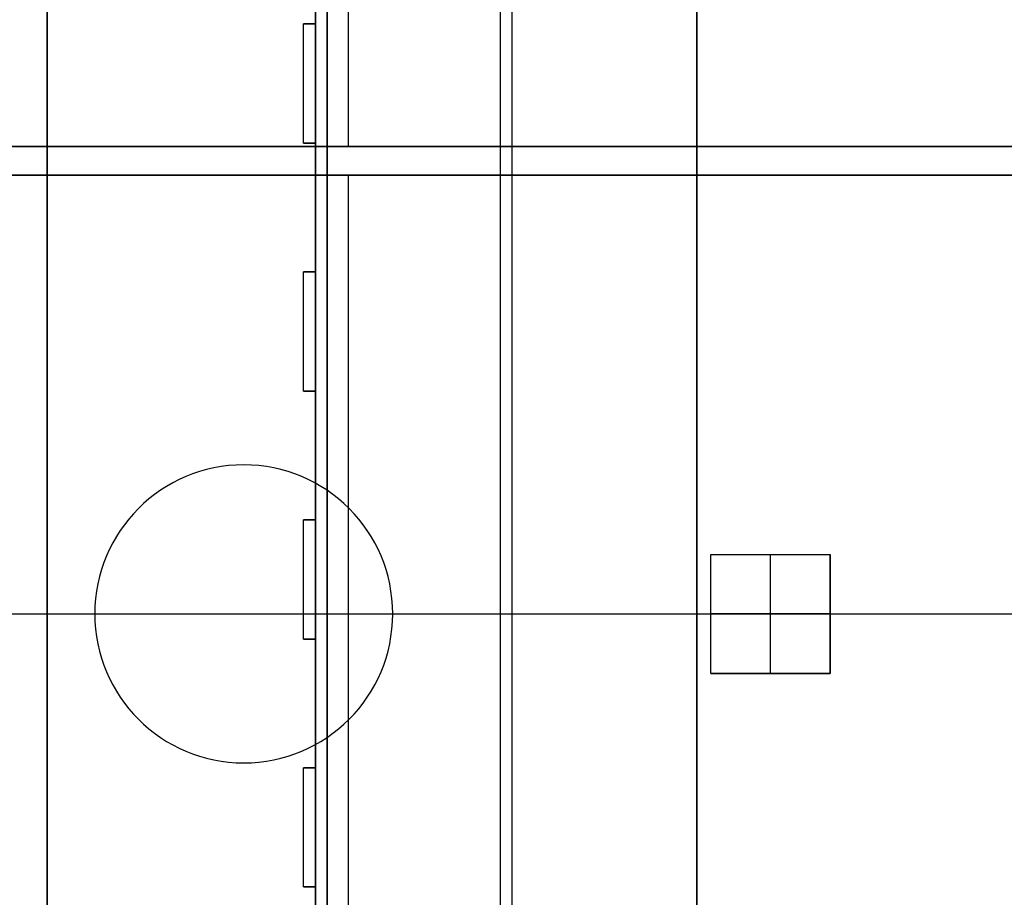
# Model space of a CAD drawing. Extents: x -64 to 57, y 4 to 161.
# Tile 167 of 256: x -55.28 to -51.15, y 142.21 to 145.89. Entities that reach past the tile are written whole.
import ezdxf

# ---------------------------------------------------------------- set-up
doc = ezdxf.new("R2010")
doc.units = 0
doc.layers.add('DEFAULT', color=7, linetype='CONTINUOUS')

msp = doc.modelspace()

# ---------------------------------------------------------------- linework, layer by layer
at = {"layer": 'DEFAULT', "color": 92}
for p, q in [((-52.4363, 81.754, 55.0359), (-52.4363, 156.6942, 55.0359)), ((-53.9863, 99.1256, 53.7093), (-53.9863, 152.6542, 53.7093)), ((-53.9863, 99.1256, 59.6864), (-53.9863, 152.6542, 59.6864)), ((-53.9863, 152.5542, 65.5634), (-53.9863, 104.5143, 65.5634)), ((-53.2113, 104.5143, 65.5634), (-53.2113, 152.5542, 65.5634)), ((-52.4363, 142.1646, 65.5634), (-52.4363, 152.5542, 65.5634)), ((-53.2613, 147.1942, 51.8088), (-53.2613, 104.5143, 51.8089)), ((-52.4363, 147.1942, 51.8088), (-52.4363, 142.1645, 51.8088)), ((-54.0363, 145.8703, 51.8088), (-54.0363, 146.41, 51.8088)), ((-54.0363, 145.8703, 53.7093), (-54.0363, 146.41, 53.7093)), ((-54.0363, 145.8703, 52.7591), (-54.0363, 146.41, 52.7591)), ((-54.0863, 145.3703, 51.8088), (-54.0863, 145.8703, 51.8088)), ((-54.0863, 145.8703, 51.8088), (-54.0363, 145.8703, 51.8088)), ((-54.0363, 145.8703, 53.7093), (-54.0863, 145.8703, 53.7093)), ((-54.0863, 145.8703, 53.7093), (-54.0863, 145.8703, 51.8088)), ((-54.0863, 145.3703, 53.7093), (-54.0863, 145.8703, 53.7093)), ((-54.0863, 145.8703, 52.7591), (-54.0363, 145.8703, 52.7591)), ((-54.0863, 145.3703, 52.7591), (-54.0863, 145.8703, 52.7591)), ((-54.0613, 145.8703, 51.8088), (-54.0613, 145.8703, 53.7093)), ((-54.0363, 145.8703, 51.8088), (-54.0363, 145.8703, 53.7093)), ((-54.0363, 145.3703, 53.7093), (-54.0363, 145.8703, 53.7093)), ((-54.0863, 145.6203, 51.8088), (-54.0863, 145.6203, 53.7093)), ((-54.0363, 145.3703, 51.8088), (-54.0863, 145.3703, 51.8088)), ((-54.0863, 145.3703, 53.7093), (-54.0363, 145.3703, 53.7093)), ((-54.0863, 145.3703, 51.8088), (-54.0863, 145.3703, 53.7093)), ((-54.0363, 145.3703, 52.7591), (-54.0863, 145.3703, 52.7591)), ((-54.0613, 145.3703, 51.8088), (-54.0613, 145.3703, 53.7093)), ((-54.0363, 144.8306, 51.8088), (-54.0363, 145.3703, 51.8088)), ((-54.0363, 144.8306, 53.7093), (-54.0363, 145.3703, 53.7093)), ((-54.0363, 145.3703, 53.7093), (-54.0363, 145.3703, 51.8088)), ((-54.0363, 144.8306, 52.7591), (-54.0363, 145.3703, 52.7591)), ((-54.0363, 145.1004, 51.8088), (-54.0363, 145.1004, 53.7093)), ((-54.0863, 144.3306, 51.8088), (-54.0863, 144.8306, 51.8088)), ((-54.0863, 144.8306, 51.8088), (-54.0363, 144.8306, 51.8088)), ((-54.0363, 144.8306, 53.7093), (-54.0863, 144.8306, 53.7093)), ((-54.0863, 144.8306, 53.7093), (-54.0863, 144.8306, 51.8088)), ((-54.0863, 144.3306, 53.7093), (-54.0863, 144.8306, 53.7093)), ((-54.0863, 144.8306, 52.7591), (-54.0363, 144.8306, 52.7591)), ((-54.0863, 144.3306, 52.7591), (-54.0863, 144.8306, 52.7591)), ((-54.0613, 144.8306, 51.8088), (-54.0613, 144.8306, 53.7093)), ((-54.0363, 144.8306, 51.8088), (-54.0363, 144.8306, 53.7093)), ((-54.0363, 144.3306, 53.7093), (-54.0363, 144.8306, 53.7093)), ((-54.0863, 144.5806, 51.8088), (-54.0863, 144.5806, 53.7093)), ((-54.0363, 144.3306, 51.8088), (-54.0863, 144.3306, 51.8088)), ((-54.0863, 144.3306, 53.7093), (-54.0363, 144.3306, 53.7093)), ((-54.0863, 144.3306, 51.8088), (-54.0863, 144.3306, 53.7093)), ((-54.0363, 144.3306, 52.7591), (-54.0863, 144.3306, 52.7591)), ((-54.0613, 144.3306, 51.8088), (-54.0613, 144.3306, 53.7093)), ((-54.0363, 143.7909, 51.8088), (-54.0363, 144.3306, 51.8088)), ((-54.0363, 143.7909, 53.7093), (-54.0363, 144.3306, 53.7093)), ((-54.0363, 144.3306, 53.7093), (-54.0363, 144.3306, 51.8088)), ((-54.0363, 143.7909, 52.7591), (-54.0363, 144.3306, 52.7591)), ((-54.0363, 144.0607, 51.8088), (-54.0363, 144.0607, 53.7093)), ((-54.0863, 143.2909, 51.8088), (-54.0863, 143.7909, 51.8088)), ((-54.0863, 143.7909, 51.8088), (-54.0363, 143.7909, 51.8088)), ((-54.0363, 143.7909, 53.7093), (-54.0863, 143.7909, 53.7093)), ((-54.0863, 143.7909, 53.7093), (-54.0863, 143.7909, 51.8088)), ((-54.0863, 143.2909, 53.7093), (-54.0863, 143.7909, 53.7093)), ((-54.0863, 143.7909, 52.7591), (-54.0363, 143.7909, 52.7591)), ((-54.0863, 143.2909, 52.7591), (-54.0863, 143.7909, 52.7591)), ((-54.0613, 143.7909, 51.8088), (-54.0613, 143.7909, 53.7093)), ((-54.0363, 143.7909, 51.8088), (-54.0363, 143.7909, 53.7093)), ((-54.0363, 143.2909, 53.7093), (-54.0363, 143.7909, 53.7093)), ((-54.0863, 143.5409, 51.8088), (-54.0863, 143.5409, 53.7093)), ((-54.0363, 143.2909, 51.8088), (-54.0863, 143.2909, 51.8088)), ((-54.0863, 143.2909, 53.7093), (-54.0363, 143.2909, 53.7093)), ((-54.0863, 143.2909, 51.8088), (-54.0863, 143.2909, 53.7093)), ((-54.0363, 143.2909, 52.7591), (-54.0863, 143.2909, 52.7591)), ((-54.0613, 143.2909, 51.8088), (-54.0613, 143.2909, 53.7093)), ((-54.0363, 142.7512, 51.8088), (-54.0363, 143.2909, 51.8088)), ((-54.0363, 142.7512, 53.7093), (-54.0363, 143.2909, 53.7093)), ((-54.0363, 143.2909, 53.7093), (-54.0363, 143.2909, 51.8088)), ((-54.0363, 142.7512, 52.7591), (-54.0363, 143.2909, 52.7591)), ((-54.0363, 143.021, 51.8088), (-54.0363, 143.021, 53.7093)), ((-54.0863, 142.2512, 51.8088), (-54.0863, 142.7512, 51.8088)), ((-54.0863, 142.7512, 51.8088), (-54.0363, 142.7512, 51.8088)), ((-54.0363, 142.7512, 53.7093), (-54.0863, 142.7512, 53.7093)), ((-54.0863, 142.7512, 53.7093), (-54.0863, 142.7512, 51.8088)), ((-54.0863, 142.2512, 53.7093), (-54.0863, 142.7512, 53.7093)), ((-54.0863, 142.7512, 52.7591), (-54.0363, 142.7512, 52.7591)), ((-54.0863, 142.2512, 52.7591), (-54.0863, 142.7512, 52.7591)), ((-54.0613, 142.7512, 51.8088), (-54.0613, 142.7512, 53.7093)), ((-54.0363, 142.7512, 51.8088), (-54.0363, 142.7512, 53.7093)), ((-54.0363, 142.2512, 53.7093), (-54.0363, 142.7512, 53.7093)), ((-54.0863, 142.5012, 51.8088), (-54.0863, 142.5012, 53.7093)), ((-54.0363, 142.2512, 51.8088), (-54.0863, 142.2512, 51.8088)), ((-54.0863, 142.2512, 53.7093), (-54.0363, 142.2512, 53.7093)), ((-54.0863, 142.2512, 51.8088), (-54.0863, 142.2512, 53.7093)), ((-54.0363, 142.2512, 52.7591), (-54.0863, 142.2512, 52.7591)), ((-54.0613, 142.2512, 51.8088), (-54.0613, 142.2512, 53.7093)), ((-54.0363, 141.7115, 51.8088), (-54.0363, 142.2512, 51.8088)), ((-54.0363, 141.7115, 53.7093), (-54.0363, 142.2512, 53.7093)), ((-54.0363, 142.2512, 53.7093), (-54.0363, 142.2512, 51.8088)), ((-54.0363, 141.7115, 52.7591), (-54.0363, 142.2512, 52.7591))]:
    msp.add_line(p, q, dxfattribs=at)
at = {"layer": 'DEFAULT', "color": 51}
for p, q in [((-54.0363, 99.2256, 53.8093), (-54.0363, 152.5542, 53.8093)), ((-54.0363, 152.5542, 65.5634), (-54.0363, 99.2256, 65.5634)), ((-54.0363, 99.2256, 59.6864), (-54.0363, 152.5542, 59.6864))]:
    msp.add_line(p, q, dxfattribs=at)
at = {"layer": 'DEFAULT', "color": 8}
for p, q in [((-54.0351, 102.3643, 53.8087), (-54.0361, 149.4156, 53.8087)), ((-54.0361, 149.4156, 51.8087), (-54.0351, 102.3643, 51.8087)), ((-54.0351, 102.3643, 52.8087), (-54.0361, 149.4156, 52.8087))]:
    msp.add_line(p, q, dxfattribs=at)
at = {"layer": 'DEFAULT', "color": 7}
for p, q in [((-55.1613, 102.6643, 51.1084), (-55.1613, 149.1156, 51.1084)), ((-55.1613, 102.6643, 66.2634), (-55.1613, 149.1156, 66.2634)), ((-55.1613, 102.6643, 65.7634), (-55.1613, 149.1156, 65.7634)), ((-55.1613, 149.1156, 51.6084), (-55.1613, 102.6643, 51.6084))]:
    msp.add_line(p, q, dxfattribs=at)
at = {"layer": 'DEFAULT', "color": 250}
for p, q in [((-53.8969, 145.3564, 37.5166), (-53.8969, 149.0363, 37.5166)), ((-53.8969, 145.3564, 44.6266), (-53.8969, 149.0363, 44.6266)), ((-59.7469, 145.3564, 37.5166), (-48.0469, 145.3564, 37.5166)), ((-48.0469, 145.3564, 44.6266), (-59.7469, 145.3564, 44.6266)), ((-59.7469, 145.3564, 41.0716), (-48.0469, 145.3564, 41.0716)), ((-53.8969, 145.3564, 44.6266), (-53.8969, 145.3564, 37.5166)), ((-48.0469, 145.2363, 37.5166), (-59.7469, 145.2363, 37.5166)), ((-48.0469, 145.2363, 44.6266), (-59.7469, 145.2363, 44.6266)), ((-59.7469, 145.2363, 41.0716), (-48.0469, 145.2363, 41.0716)), ((-53.8969, 141.5563, 37.5166), (-53.8969, 145.2363, 37.5166)), ((-53.8969, 141.5563, 44.6266), (-53.8969, 145.2363, 44.6266)), ((-53.8969, 145.2363, 37.5166), (-53.8969, 145.2363, 44.6266)), ((-59.7469, 143.3963, 37.5166), (-48.0469, 143.3963, 37.5166)), ((-59.7469, 143.3963, 44.6266), (-48.0469, 143.3963, 44.6266))]:
    msp.add_line(p, q, dxfattribs=at)
at = {"layer": 'DEFAULT', "color": 156}
for p, q in [((-54.3369, 144.0214, 37.5166), (-54.3369, 144.0214, 35.8806)), ((-54.9619, 143.3964, 37.5166), (-54.9619, 143.3964, 35.8806)), ((-53.7119, 143.3964, 35.8806), (-53.7119, 143.3964, 37.5166)), ((-54.3369, 142.7714, 37.5166), (-54.3369, 142.7714, 35.8806))]:
    msp.add_line(p, q, dxfattribs=at)
at = {"layer": 'DEFAULT', "color": 254}
for p, q in [((-52.3766, 143.1466, 34.7266), (-52.3766, 143.646, 34.7266)), ((-52.3766, 143.646, 34.7266), (-51.8771, 143.646, 34.7266)), ((-52.3766, 143.646, 40.3066), (-51.8771, 143.646, 40.3066)), ((-52.3766, 143.1466, 40.3066), (-52.3766, 143.646, 40.3066)), ((-52.3766, 143.646, 34.7266), (-52.3766, 143.646, 40.3066)), ((-52.3766, 143.1466, 37.5166), (-52.3766, 143.646, 37.5166)), ((-52.3766, 143.646, 37.5166), (-51.8771, 143.646, 37.5166)), ((-52.1269, 143.646, 40.3066), (-52.1269, 143.646, 34.7266)), ((-52.1268, 143.1466, 34.7266), (-52.1268, 143.646, 34.7266)), ((-52.1268, 143.1466, 40.3066), (-52.1268, 143.646, 40.3066)), ((-51.8771, 143.646, 40.3066), (-51.8771, 143.646, 34.7266)), ((-51.8771, 143.1466, 40.3066), (-51.8771, 143.646, 40.3066)), ((-51.8771, 143.646, 34.7266), (-51.8771, 143.1466, 34.7266)), ((-51.8771, 143.646, 37.5166), (-51.8771, 143.1466, 37.5166)), ((-51.8771, 143.3963, 34.7266), (-52.3766, 143.3963, 34.7266)), ((-51.8771, 143.3963, 40.3066), (-52.3766, 143.3963, 40.3066)), ((-52.3766, 143.3963, 40.3066), (-52.3766, 143.3963, 34.7266)), ((-51.8771, 143.3963, 34.7266), (-51.8771, 143.3963, 40.3066)), ((-52.3766, 143.1466, 40.3066), (-51.8771, 143.1466, 40.3066)), ((-52.3766, 143.1466, 34.7266), (-52.3766, 143.1466, 40.3066)), ((-51.8771, 143.1466, 34.7266), (-52.3766, 143.1466, 34.7266)), ((-52.3766, 143.1466, 37.5166), (-51.8771, 143.1466, 37.5166)), ((-52.1268, 143.1466, 34.7266), (-52.1268, 143.1466, 40.3066)), ((-51.8771, 143.1466, 40.3066), (-51.8771, 143.1466, 34.7266))]:
    msp.add_line(p, q, dxfattribs=at)
at = {"layer": 'DEFAULT', "color": 156}
for centre, start, end in [((-54.3369, 143.3964, 37.5166), 0, 180), ((-54.3369, 143.3964, 35.8806), 0, 180), ((-54.3369, 143.3964, 36.6986), 0, 180), ((-54.3369, 143.3964, 37.5166), 180, 0), ((-54.3369, 143.3964, 35.8806), 180, 0), ((-54.3369, 143.3964, 36.6986), 180, 0)]:
    msp.add_arc(centre, 0.625, start, end, dxfattribs=at)

doc.saveas('drawing.dxf')
